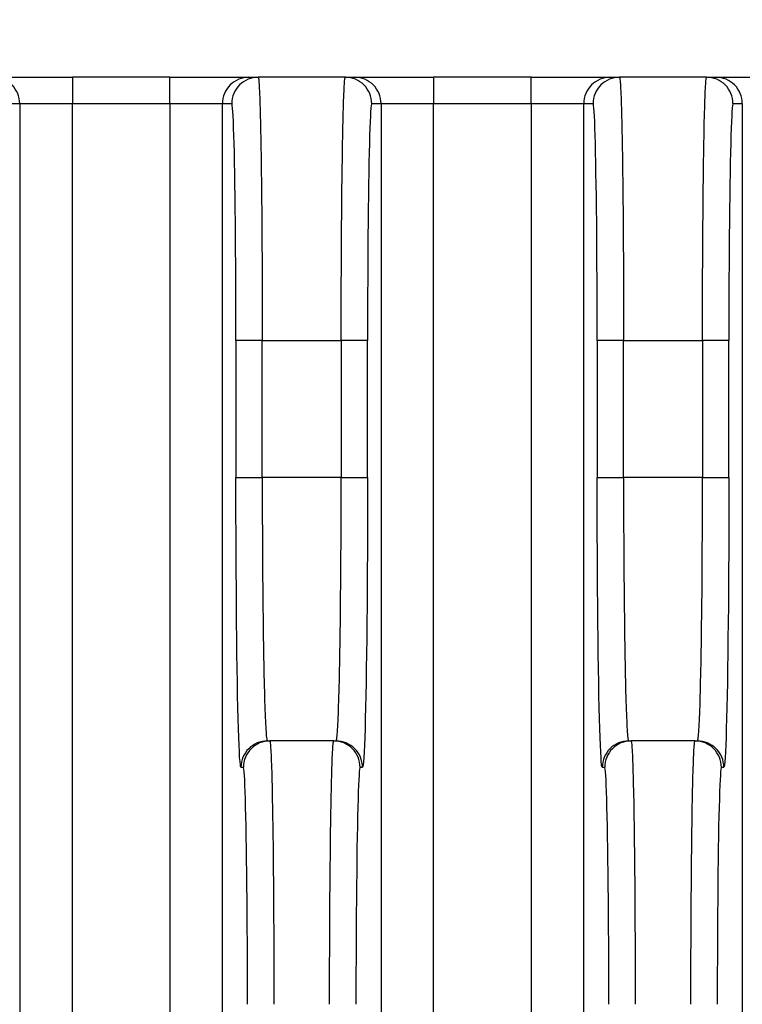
# Model space of a CAD drawing. Extents: x 11458 to 11780, y -1544 to -1214.
# Tile 33 of 35: x 11737 to 11751, y -1284 to -1265. Entities that reach past the tile are written whole.
import ezdxf

# ---------------------------------------------------------------- set-up
doc = ezdxf.new("R2010")
doc.units = 0
doc.layers.get('DEFPOINTS').update_dxf_attribs({"color": 8, "linetype": 'CONTINUOUS'})
doc.layers.add('2', color=2, linetype='CONTINUOUS')
doc.styles.get("Standard").update_dxf_attribs({"font": 'ARIAL.TTF'})
doc.dimstyles.new('ISO-25', dxfattribs={"dimtxt": 8, "dimasz": 8, "dimexe": 1, "dimexo": 1, "dimgap": 3, "dimtad": 1, "dimtxsty": 'STANDARD', "dimcen": 0, "dimclrd": 256, "dimclre": 256, "dimclrt": 2, "dimazin": 3, "dimtfac": 1, "dimtmove": 0, "dimatfit": 3})

# ---------------------------------------------------------------- blocks, each defined once
blk = doc.blocks.new('*D147')
at = {"layer": '2', "color": 7}
for p, q in [((11609.636, -1267.133), (11609.636, -1242.775)), ((11779.836, -1265.295), (11779.836, -1242.775)), ((11617.636, -1243.775), (11771.836, -1243.775))]:
    blk.add_line(p, q, dxfattribs=at)
for points in [[(11617.636, -1242.442), (11617.636, -1245.108), (11609.636, -1243.775)], [(11771.836, -1242.442), (11771.836, -1245.108), (11779.836, -1243.775)]]:
    blk.add_solid(points, dxfattribs=at)
at = {"layer": 'DEFPOINTS', "color": 0}
for p in [(11779.836, -1243.775), (11779.836, -1266.295), (11609.636, -1268.133)]:
    blk.add_point(p, dxfattribs=at)
at = {"layer": '2', "color": 7, "insert": (11694.736, -1236.69), "char_height": 8, "attachment_point": 5}
blk.add_mtext('170.2', dxfattribs=at)

msp = doc.modelspace()

# ---------------------------------------------------------------- linework, layer by layer
at = {"layer": '2', "color": 7}
for p, q in [((11736.391, -1266.295), (11737.89, -1266.295)), ((11739.739, -1266.295), (11737.89, -1266.295)), ((11737.89, -1266.295), (11737.89, -1266.441)), ((11737.89, -1266.441), (11737.89, -1266.795)), ((11739.739, -1266.295), (11741.239, -1266.295)), ((11739.739, -1266.441), (11739.739, -1266.295)), ((11739.739, -1266.795), (11739.739, -1266.441)), ((11741.239, -1266.295), (11741.416, -1266.295)), ((11743.071, -1266.295), (11741.416, -1266.295)), ((11743.071, -1266.295), (11743.248, -1266.295)), ((11743.248, -1266.295), (11744.747, -1266.295)), ((11746.596, -1266.295), (11744.747, -1266.295)), ((11744.747, -1266.295), (11744.747, -1266.441)), ((11744.747, -1266.441), (11744.747, -1266.795)), ((11746.596, -1266.295), (11748.096, -1266.295)), ((11746.596, -1266.441), (11746.596, -1266.295)), ((11746.596, -1266.795), (11746.596, -1266.441)), ((11748.096, -1266.295), (11748.273, -1266.295)), ((11749.928, -1266.295), (11748.273, -1266.295)), ((11749.928, -1266.295), (11750.105, -1266.295)), ((11750.105, -1266.295), (11751.605, -1266.295)), ((11736.714, -1266.795), (11736.89, -1266.795)), ((11736.89, -1266.795), (11736.89, -1323.648)), ((11736.89, -1266.795), (11737.89, -1266.795)), ((11737.89, -1266.795), (11739.739, -1266.795)), ((11737.89, -1323.648), (11737.89, -1266.795)), ((11739.739, -1266.795), (11740.739, -1266.795)), ((11739.739, -1266.795), (11739.739, -1323.648)), ((11740.739, -1266.795), (11740.916, -1266.795)), ((11740.739, -1323.648), (11740.739, -1266.795)), ((11743.571, -1266.795), (11743.748, -1266.795)), ((11743.748, -1266.795), (11743.748, -1296.054)), ((11743.748, -1266.795), (11744.747, -1266.795)), ((11744.747, -1266.795), (11746.596, -1266.795)), ((11744.747, -1295.324), (11744.747, -1266.795)), ((11746.596, -1266.795), (11746.596, -1295.32)), ((11746.596, -1266.795), (11747.596, -1266.795)), ((11747.596, -1266.795), (11747.773, -1266.795)), ((11747.596, -1296.044), (11747.596, -1266.795)), ((11750.428, -1266.795), (11750.605, -1266.795)), ((11750.605, -1266.795), (11750.605, -1323.648)), ((11740.994, -1271.295), (11740.994, -1273.895)), ((11741.144, -1271.295), (11740.994, -1271.295)), ((11741.494, -1271.295), (11741.144, -1271.295)), ((11741.494, -1271.295), (11742.992, -1271.295)), ((11741.494, -1273.895), (11741.494, -1271.295)), ((11743.343, -1271.295), (11742.992, -1271.295)), ((11742.992, -1271.295), (11742.992, -1273.895)), ((11743.492, -1271.295), (11743.343, -1271.295)), ((11743.492, -1273.895), (11743.492, -1271.295)), ((11748.001, -1271.295), (11747.851, -1271.295)), ((11747.851, -1271.295), (11747.851, -1273.895)), ((11748.351, -1271.295), (11748.001, -1271.295)), ((11748.351, -1271.295), (11749.85, -1271.295)), ((11748.351, -1273.895), (11748.351, -1271.295)), ((11750.2, -1271.295), (11749.85, -1271.295)), ((11749.85, -1271.295), (11749.85, -1273.895)), ((11750.349, -1271.295), (11750.2, -1271.295)), ((11750.349, -1273.895), (11750.349, -1271.295)), ((11740.994, -1273.895), (11741.144, -1273.895)), ((11741.144, -1273.895), (11741.494, -1273.895)), ((11742.992, -1273.895), (11741.494, -1273.895)), ((11742.992, -1273.895), (11743.343, -1273.895)), ((11743.343, -1273.895), (11743.492, -1273.895)), ((11747.851, -1273.895), (11748.001, -1273.895)), ((11748.001, -1273.895), (11748.351, -1273.895)), ((11749.85, -1273.895), (11748.351, -1273.895)), ((11749.85, -1273.895), (11750.2, -1273.895)), ((11750.2, -1273.895), (11750.349, -1273.895)), ((11741.59, -1278.895), (11741.636, -1278.895)), ((11742.851, -1278.895), (11741.636, -1278.895)), ((11742.851, -1278.895), (11742.896, -1278.895)), ((11748.447, -1278.895), (11748.493, -1278.895)), ((11749.708, -1278.895), (11748.493, -1278.895)), ((11749.708, -1278.895), (11749.754, -1278.895)), ((11741.09, -1279.395), (11741.136, -1279.395)), ((11743.351, -1279.395), (11743.396, -1279.395)), ((11747.947, -1279.395), (11747.993, -1279.395)), ((11750.208, -1279.395), (11750.253, -1279.395))]:
    msp.add_line(p, q, dxfattribs=at)
at = {"layer": '2', "color": 7, "flags": 128}
for points in [[(11741.416, -1266.295), (11741.418, -1266.297), (11741.421, -1266.305), (11741.423, -1266.319), (11741.426, -1266.337), (11741.428, -1266.361), (11741.431, -1266.391), (11741.433, -1266.425), (11741.436, -1266.465), (11741.438, -1266.51), (11741.441, -1266.56), (11741.443, -1266.615), (11741.446, -1266.676), (11741.448, -1266.741), (11741.45, -1266.811), (11741.453, -1266.885), (11741.455, -1266.965), (11741.457, -1267.049), (11741.459, -1267.137), (11741.461, -1267.23), (11741.463, -1267.328), (11741.465, -1267.43), (11741.467, -1267.535), (11741.469, -1267.645), (11741.471, -1267.759)], [(11743.015, -1267.759), (11743.017, -1267.645), (11743.019, -1267.535), (11743.021, -1267.43), (11743.023, -1267.328), (11743.025, -1267.23), (11743.027, -1267.137), (11743.029, -1267.049), (11743.032, -1266.965), (11743.034, -1266.885), (11743.036, -1266.81), (11743.038, -1266.74), (11743.041, -1266.675), (11743.043, -1266.615), (11743.046, -1266.56), (11743.048, -1266.51), (11743.051, -1266.465), (11743.053, -1266.425), (11743.056, -1266.391), (11743.058, -1266.361), (11743.061, -1266.337), (11743.063, -1266.319), (11743.066, -1266.305), (11743.068, -1266.297), (11743.071, -1266.295)], [(11748.273, -1266.295), (11748.275, -1266.297), (11748.278, -1266.305), (11748.28, -1266.319), (11748.283, -1266.337), (11748.286, -1266.361), (11748.288, -1266.391), (11748.291, -1266.425), (11748.293, -1266.465), (11748.296, -1266.51), (11748.298, -1266.56), (11748.3, -1266.615), (11748.303, -1266.676), (11748.305, -1266.741), (11748.307, -1266.811), (11748.31, -1266.885), (11748.312, -1266.965), (11748.314, -1267.049), (11748.316, -1267.137), (11748.319, -1267.23), (11748.321, -1267.328), (11748.323, -1267.43), (11748.325, -1267.535), (11748.326, -1267.645), (11748.328, -1267.759)], [(11749.873, -1267.759), (11749.874, -1267.645), (11749.876, -1267.535), (11749.878, -1267.43), (11749.88, -1267.328), (11749.882, -1267.23), (11749.884, -1267.137), (11749.887, -1267.049), (11749.889, -1266.965), (11749.891, -1266.885), (11749.893, -1266.81), (11749.896, -1266.74), (11749.898, -1266.675), (11749.9, -1266.615), (11749.903, -1266.56), (11749.905, -1266.51), (11749.908, -1266.465), (11749.91, -1266.425), (11749.913, -1266.391), (11749.915, -1266.361), (11749.918, -1266.337), (11749.92, -1266.319), (11749.923, -1266.305), (11749.925, -1266.297), (11749.928, -1266.295)], [(11740.994, -1271.295), (11740.994, -1271), (11740.994, -1270.707), (11740.993, -1270.417), (11740.992, -1270.13), (11740.99, -1269.848), (11740.988, -1269.573), (11740.986, -1269.304), (11740.984, -1269.045), (11740.981, -1268.795), (11740.978, -1268.555), (11740.975, -1268.328), (11740.971, -1268.113), (11740.967, -1267.911), (11740.964, -1267.724), (11740.959, -1267.553), (11740.955, -1267.398), (11740.95, -1267.259), (11740.946, -1267.137), (11740.941, -1267.033), (11740.936, -1266.948), (11740.931, -1266.881), (11740.926, -1266.833), (11740.921, -1266.804), (11740.916, -1266.795)], [(11743.571, -1266.795), (11743.566, -1266.804), (11743.561, -1266.833), (11743.556, -1266.881), (11743.551, -1266.948), (11743.546, -1267.033), (11743.541, -1267.137), (11743.536, -1267.259), (11743.532, -1267.397), (11743.527, -1267.553), (11743.523, -1267.724), (11743.519, -1267.911), (11743.515, -1268.113), (11743.512, -1268.328), (11743.509, -1268.555), (11743.506, -1268.795), (11743.503, -1269.045), (11743.5, -1269.304), (11743.498, -1269.572), (11743.496, -1269.848), (11743.495, -1270.13), (11743.494, -1270.417), (11743.493, -1270.707), (11743.492, -1271), (11743.492, -1271.295)], [(11747.851, -1271.295), (11747.851, -1271), (11747.851, -1270.707), (11747.85, -1270.417), (11747.849, -1270.13), (11747.847, -1269.848), (11747.845, -1269.573), (11747.843, -1269.304), (11747.841, -1269.045), (11747.838, -1268.795), (11747.835, -1268.555), (11747.832, -1268.328), (11747.828, -1268.113), (11747.825, -1267.911), (11747.821, -1267.724), (11747.816, -1267.553), (11747.812, -1267.398), (11747.808, -1267.259), (11747.803, -1267.137), (11747.798, -1267.033), (11747.793, -1266.948), (11747.788, -1266.881), (11747.783, -1266.833), (11747.778, -1266.804), (11747.773, -1266.795)], [(11750.428, -1266.795), (11750.423, -1266.804), (11750.418, -1266.833), (11750.413, -1266.881), (11750.408, -1266.948), (11750.403, -1267.033), (11750.398, -1267.137), (11750.393, -1267.259), (11750.389, -1267.397), (11750.384, -1267.553), (11750.38, -1267.724), (11750.376, -1267.911), (11750.372, -1268.113), (11750.369, -1268.328), (11750.366, -1268.555), (11750.363, -1268.795), (11750.36, -1269.045), (11750.358, -1269.304), (11750.355, -1269.572), (11750.354, -1269.848), (11750.352, -1270.13), (11750.351, -1270.417), (11750.35, -1270.707), (11750.35, -1271), (11750.349, -1271.295)], [(11741.471, -1267.759), (11741.473, -1267.877), (11741.475, -1267.998), (11741.476, -1268.123), (11741.478, -1268.251), (11741.479, -1268.382), (11741.481, -1268.517), (11741.482, -1268.654), (11741.484, -1268.795), (11741.485, -1268.938), (11741.486, -1269.083), (11741.487, -1269.231), (11741.488, -1269.381), (11741.489, -1269.533), (11741.49, -1269.688), (11741.491, -1269.843), (11741.491, -1270.001), (11741.492, -1270.159), (11741.493, -1270.319), (11741.493, -1270.48), (11741.493, -1270.642), (11741.494, -1270.805), (11741.494, -1270.968), (11741.494, -1271.131), (11741.494, -1271.295)], [(11742.992, -1271.295), (11742.992, -1271.131), (11742.993, -1270.968), (11742.993, -1270.805), (11742.993, -1270.642), (11742.993, -1270.48), (11742.994, -1270.319), (11742.994, -1270.159), (11742.995, -1270.001), (11742.996, -1269.843), (11742.997, -1269.687), (11742.997, -1269.533), (11742.998, -1269.381), (11742.999, -1269.231), (11743, -1269.083), (11743.002, -1268.938), (11743.003, -1268.795), (11743.004, -1268.654), (11743.006, -1268.517), (11743.007, -1268.382), (11743.009, -1268.251), (11743.01, -1268.123), (11743.012, -1267.998), (11743.014, -1267.877), (11743.015, -1267.759)], [(11748.328, -1267.759), (11748.33, -1267.877), (11748.332, -1267.998), (11748.333, -1268.123), (11748.335, -1268.251), (11748.337, -1268.382), (11748.338, -1268.517), (11748.339, -1268.654), (11748.341, -1268.795), (11748.342, -1268.938), (11748.343, -1269.083), (11748.344, -1269.231), (11748.345, -1269.381), (11748.346, -1269.533), (11748.347, -1269.688), (11748.348, -1269.843), (11748.349, -1270.001), (11748.349, -1270.159), (11748.35, -1270.319), (11748.35, -1270.48), (11748.351, -1270.642), (11748.351, -1270.805), (11748.351, -1270.968), (11748.351, -1271.131), (11748.351, -1271.295)], [(11749.85, -1271.295), (11749.85, -1271.131), (11749.85, -1270.968), (11749.85, -1270.805), (11749.85, -1270.642), (11749.851, -1270.48), (11749.851, -1270.319), (11749.852, -1270.159), (11749.852, -1270.001), (11749.853, -1269.843), (11749.854, -1269.687), (11749.855, -1269.533), (11749.855, -1269.381), (11749.857, -1269.231), (11749.858, -1269.083), (11749.859, -1268.938), (11749.86, -1268.795), (11749.861, -1268.654), (11749.863, -1268.517), (11749.864, -1268.382), (11749.866, -1268.251), (11749.867, -1268.123), (11749.869, -1267.998), (11749.871, -1267.877), (11749.873, -1267.759)], [(11741.09, -1279.395), (11741.084, -1279.383), (11741.078, -1279.347), (11741.072, -1279.288), (11741.065, -1279.207), (11741.059, -1279.102), (11741.053, -1278.976), (11741.048, -1278.828), (11741.042, -1278.658), (11741.037, -1278.468), (11741.032, -1278.258), (11741.027, -1278.029), (11741.022, -1277.784), (11741.018, -1277.521), (11741.014, -1277.243), (11741.01, -1276.95), (11741.007, -1276.645), (11741.004, -1276.327), (11741.002, -1275.999), (11740.999, -1275.663), (11740.998, -1275.318), (11740.996, -1274.968), (11740.995, -1274.613), (11740.994, -1274.254), (11740.994, -1273.895)], [(11741.494, -1273.895), (11741.494, -1274.058), (11741.494, -1274.222), (11741.495, -1274.385), (11741.495, -1274.547), (11741.495, -1274.709), (11741.496, -1274.87), (11741.497, -1275.03), (11741.497, -1275.189), (11741.498, -1275.346), (11741.499, -1275.502), (11741.5, -1275.656), (11741.501, -1275.808), (11741.503, -1275.958), (11741.504, -1276.106), (11741.506, -1276.252), (11741.507, -1276.395), (11741.509, -1276.535), (11741.51, -1276.673), (11741.512, -1276.807), (11741.514, -1276.939), (11741.516, -1277.067), (11741.518, -1277.192), (11741.52, -1277.313), (11741.522, -1277.43)], [(11742.964, -1277.43), (11742.966, -1277.313), (11742.969, -1277.191), (11742.971, -1277.067), (11742.973, -1276.938), (11742.974, -1276.807), (11742.976, -1276.673), (11742.978, -1276.535), (11742.98, -1276.395), (11742.981, -1276.252), (11742.982, -1276.106), (11742.984, -1275.958), (11742.985, -1275.808), (11742.986, -1275.656), (11742.987, -1275.502), (11742.988, -1275.346), (11742.989, -1275.189), (11742.99, -1275.03), (11742.991, -1274.87), (11742.991, -1274.709), (11742.992, -1274.547), (11742.992, -1274.385), (11742.992, -1274.222), (11742.992, -1274.058), (11742.992, -1273.895)], [(11743.492, -1273.895), (11743.492, -1274.254), (11743.491, -1274.613), (11743.49, -1274.968), (11743.489, -1275.318), (11743.487, -1275.663), (11743.485, -1276), (11743.482, -1276.327), (11743.479, -1276.645), (11743.476, -1276.95), (11743.472, -1277.243), (11743.468, -1277.521), (11743.464, -1277.784), (11743.46, -1278.03), (11743.455, -1278.259), (11743.45, -1278.468), (11743.444, -1278.658), (11743.439, -1278.827), (11743.433, -1278.976), (11743.427, -1279.103), (11743.421, -1279.208), (11743.415, -1279.29), (11743.409, -1279.348), (11743.403, -1279.383), (11743.396, -1279.395)], [(11747.947, -1279.395), (11747.941, -1279.383), (11747.935, -1279.347), (11747.929, -1279.288), (11747.923, -1279.207), (11747.917, -1279.102), (11747.911, -1278.976), (11747.905, -1278.828), (11747.899, -1278.658), (11747.894, -1278.468), (11747.889, -1278.258), (11747.884, -1278.029), (11747.879, -1277.784), (11747.875, -1277.521), (11747.871, -1277.243), (11747.868, -1276.95), (11747.864, -1276.645), (11747.861, -1276.327), (11747.859, -1275.999), (11747.856, -1275.663), (11747.855, -1275.318), (11747.853, -1274.968), (11747.852, -1274.613), (11747.852, -1274.254), (11747.851, -1273.895)], [(11748.351, -1273.895), (11748.351, -1274.058), (11748.352, -1274.222), (11748.352, -1274.385), (11748.352, -1274.547), (11748.353, -1274.709), (11748.353, -1274.87), (11748.354, -1275.03), (11748.355, -1275.189), (11748.355, -1275.346), (11748.356, -1275.502), (11748.357, -1275.656), (11748.359, -1275.808), (11748.36, -1275.958), (11748.361, -1276.106), (11748.363, -1276.252), (11748.364, -1276.395), (11748.366, -1276.535), (11748.367, -1276.673), (11748.369, -1276.807), (11748.371, -1276.939), (11748.373, -1277.067), (11748.375, -1277.192), (11748.377, -1277.313), (11748.379, -1277.43)], [(11749.821, -1277.43), (11749.824, -1277.313), (11749.826, -1277.191), (11749.828, -1277.067), (11749.83, -1276.938), (11749.832, -1276.807), (11749.833, -1276.673), (11749.835, -1276.535), (11749.837, -1276.395), (11749.838, -1276.252), (11749.84, -1276.106), (11749.841, -1275.958), (11749.842, -1275.808), (11749.843, -1275.656), (11749.844, -1275.502), (11749.845, -1275.346), (11749.846, -1275.189), (11749.847, -1275.03), (11749.848, -1274.87), (11749.848, -1274.709), (11749.849, -1274.547), (11749.849, -1274.385), (11749.849, -1274.222), (11749.849, -1274.058), (11749.85, -1273.895)], [(11750.349, -1273.895), (11750.349, -1274.254), (11750.349, -1274.613), (11750.348, -1274.968), (11750.346, -1275.318), (11750.344, -1275.663), (11750.342, -1276), (11750.34, -1276.327), (11750.337, -1276.645), (11750.333, -1276.95), (11750.33, -1277.243), (11750.326, -1277.521), (11750.321, -1277.784), (11750.317, -1278.03), (11750.312, -1278.259), (11750.307, -1278.468), (11750.301, -1278.658), (11750.296, -1278.827), (11750.29, -1278.976), (11750.284, -1279.103), (11750.278, -1279.208), (11750.272, -1279.29), (11750.266, -1279.348), (11750.26, -1279.383), (11750.253, -1279.395)], [(11741.522, -1277.43), (11741.525, -1277.544), (11741.527, -1277.654), (11741.529, -1277.76), (11741.532, -1277.861), (11741.534, -1277.959), (11741.537, -1278.052), (11741.539, -1278.141), (11741.542, -1278.225), (11741.545, -1278.304), (11741.548, -1278.379), (11741.551, -1278.449), (11741.553, -1278.514), (11741.556, -1278.574), (11741.559, -1278.629), (11741.562, -1278.679), (11741.565, -1278.724), (11741.568, -1278.764), (11741.571, -1278.798), (11741.575, -1278.827), (11741.578, -1278.852), (11741.581, -1278.87), (11741.584, -1278.884), (11741.587, -1278.892), (11741.59, -1278.895)], [(11742.896, -1278.895), (11742.9, -1278.892), (11742.903, -1278.884), (11742.906, -1278.871), (11742.909, -1278.852), (11742.912, -1278.828), (11742.915, -1278.799), (11742.918, -1278.764), (11742.921, -1278.725), (11742.924, -1278.68), (11742.927, -1278.629), (11742.93, -1278.574), (11742.933, -1278.514), (11742.936, -1278.449), (11742.939, -1278.379), (11742.942, -1278.304), (11742.944, -1278.225), (11742.947, -1278.141), (11742.95, -1278.052), (11742.952, -1277.959), (11742.955, -1277.862), (11742.957, -1277.76), (11742.96, -1277.654), (11742.962, -1277.544), (11742.964, -1277.43)], [(11748.379, -1277.43), (11748.382, -1277.544), (11748.384, -1277.654), (11748.386, -1277.76), (11748.389, -1277.861), (11748.391, -1277.959), (11748.394, -1278.052), (11748.397, -1278.141), (11748.399, -1278.225), (11748.402, -1278.304), (11748.405, -1278.379), (11748.408, -1278.449), (11748.411, -1278.514), (11748.413, -1278.574), (11748.416, -1278.629), (11748.419, -1278.679), (11748.422, -1278.724), (11748.426, -1278.764), (11748.429, -1278.798), (11748.432, -1278.827), (11748.435, -1278.852), (11748.438, -1278.87), (11748.441, -1278.884), (11748.444, -1278.892), (11748.447, -1278.895)], [(11749.754, -1278.895), (11749.757, -1278.892), (11749.76, -1278.884), (11749.763, -1278.871), (11749.766, -1278.852), (11749.769, -1278.828), (11749.772, -1278.799), (11749.775, -1278.764), (11749.778, -1278.725), (11749.781, -1278.68), (11749.784, -1278.629), (11749.787, -1278.574), (11749.79, -1278.514), (11749.793, -1278.449), (11749.796, -1278.379), (11749.799, -1278.304), (11749.802, -1278.225), (11749.804, -1278.141), (11749.807, -1278.052), (11749.809, -1277.959), (11749.812, -1277.862), (11749.814, -1277.76), (11749.817, -1277.654), (11749.819, -1277.544), (11749.821, -1277.43)], [(11741.636, -1278.895), (11741.638, -1278.897), (11741.641, -1278.905), (11741.643, -1278.919), (11741.646, -1278.937), (11741.648, -1278.961), (11741.651, -1278.991), (11741.653, -1279.025), (11741.656, -1279.065), (11741.658, -1279.11), (11741.661, -1279.16), (11741.663, -1279.215), (11741.666, -1279.276), (11741.668, -1279.341), (11741.67, -1279.411), (11741.673, -1279.485), (11741.675, -1279.565), (11741.677, -1279.649), (11741.679, -1279.737), (11741.681, -1279.83), (11741.683, -1279.928), (11741.685, -1280.03), (11741.687, -1280.135), (11741.689, -1280.245), (11741.691, -1280.359)], [(11742.795, -1280.359), (11742.797, -1280.245), (11742.799, -1280.135), (11742.801, -1280.03), (11742.803, -1279.928), (11742.805, -1279.83), (11742.807, -1279.737), (11742.809, -1279.649), (11742.812, -1279.565), (11742.814, -1279.485), (11742.816, -1279.41), (11742.819, -1279.34), (11742.821, -1279.275), (11742.823, -1279.215), (11742.826, -1279.16), (11742.828, -1279.11), (11742.831, -1279.065), (11742.833, -1279.025), (11742.836, -1278.991), (11742.838, -1278.962), (11742.841, -1278.938), (11742.843, -1278.919), (11742.846, -1278.905), (11742.848, -1278.897), (11742.851, -1278.895)], [(11748.493, -1278.895), (11748.495, -1278.897), (11748.498, -1278.905), (11748.5, -1278.919), (11748.503, -1278.937), (11748.505, -1278.961), (11748.508, -1278.991), (11748.511, -1279.025), (11748.513, -1279.065), (11748.515, -1279.11), (11748.518, -1279.16), (11748.52, -1279.215), (11748.523, -1279.276), (11748.525, -1279.341), (11748.527, -1279.411), (11748.53, -1279.485), (11748.532, -1279.565), (11748.534, -1279.649), (11748.536, -1279.737), (11748.538, -1279.83), (11748.541, -1279.928), (11748.543, -1280.03), (11748.544, -1280.135), (11748.546, -1280.245), (11748.548, -1280.359)], [(11749.653, -1280.359), (11749.654, -1280.245), (11749.656, -1280.135), (11749.658, -1280.03), (11749.66, -1279.928), (11749.662, -1279.83), (11749.664, -1279.737), (11749.667, -1279.649), (11749.669, -1279.565), (11749.671, -1279.485), (11749.673, -1279.41), (11749.676, -1279.34), (11749.678, -1279.275), (11749.68, -1279.215), (11749.683, -1279.16), (11749.685, -1279.11), (11749.688, -1279.065), (11749.69, -1279.025), (11749.693, -1278.991), (11749.695, -1278.962), (11749.698, -1278.938), (11749.7, -1278.919), (11749.703, -1278.905), (11749.706, -1278.897), (11749.708, -1278.895)], [(11741.214, -1283.895), (11741.214, -1283.6), (11741.213, -1283.307), (11741.213, -1283.017), (11741.211, -1282.73), (11741.21, -1282.448), (11741.208, -1282.173), (11741.206, -1281.904), (11741.204, -1281.645), (11741.201, -1281.395), (11741.198, -1281.155), (11741.195, -1280.928), (11741.191, -1280.713), (11741.187, -1280.511), (11741.183, -1280.324), (11741.179, -1280.153), (11741.175, -1279.998), (11741.17, -1279.859), (11741.166, -1279.737), (11741.161, -1279.633), (11741.156, -1279.548), (11741.151, -1279.481), (11741.146, -1279.433), (11741.141, -1279.404), (11741.136, -1279.395)], [(11743.351, -1279.395), (11743.346, -1279.404), (11743.341, -1279.433), (11743.336, -1279.481), (11743.331, -1279.548), (11743.326, -1279.633), (11743.321, -1279.737), (11743.316, -1279.859), (11743.312, -1279.997), (11743.307, -1280.153), (11743.303, -1280.324), (11743.299, -1280.511), (11743.295, -1280.713), (11743.292, -1280.928), (11743.289, -1281.155), (11743.286, -1281.395), (11743.283, -1281.645), (11743.28, -1281.904), (11743.278, -1282.172), (11743.277, -1282.448), (11743.275, -1282.73), (11743.274, -1283.017), (11743.273, -1283.307), (11743.273, -1283.6), (11743.272, -1283.895)], [(11748.071, -1283.895), (11748.071, -1283.6), (11748.071, -1283.307), (11748.07, -1283.017), (11748.069, -1282.73), (11748.067, -1282.448), (11748.065, -1282.173), (11748.063, -1281.904), (11748.061, -1281.645), (11748.058, -1281.395), (11748.055, -1281.155), (11748.052, -1280.928), (11748.048, -1280.713), (11748.045, -1280.511), (11748.041, -1280.324), (11748.036, -1280.153), (11748.032, -1279.998), (11748.028, -1279.859), (11748.023, -1279.737), (11748.018, -1279.633), (11748.013, -1279.548), (11748.008, -1279.481), (11748.003, -1279.433), (11747.998, -1279.404), (11747.993, -1279.395)], [(11750.208, -1279.395), (11750.203, -1279.404), (11750.198, -1279.433), (11750.193, -1279.481), (11750.188, -1279.548), (11750.183, -1279.633), (11750.178, -1279.737), (11750.173, -1279.859), (11750.169, -1279.997), (11750.164, -1280.153), (11750.16, -1280.324), (11750.156, -1280.511), (11750.153, -1280.713), (11750.149, -1280.928), (11750.146, -1281.155), (11750.143, -1281.395), (11750.14, -1281.645), (11750.138, -1281.904), (11750.135, -1282.172), (11750.134, -1282.448), (11750.132, -1282.73), (11750.131, -1283.017), (11750.13, -1283.307), (11750.13, -1283.6), (11750.129, -1283.895)], [(11741.691, -1280.359), (11741.693, -1280.477), (11741.695, -1280.598), (11741.696, -1280.723), (11741.698, -1280.851), (11741.699, -1280.982), (11741.701, -1281.117), (11741.702, -1281.254), (11741.704, -1281.395), (11741.705, -1281.538), (11741.706, -1281.683), (11741.707, -1281.831), (11741.708, -1281.981), (11741.709, -1282.133), (11741.71, -1282.288), (11741.711, -1282.443), (11741.711, -1282.601), (11741.712, -1282.759), (11741.713, -1282.919), (11741.713, -1283.08), (11741.713, -1283.242), (11741.714, -1283.405), (11741.714, -1283.568), (11741.714, -1283.731), (11741.714, -1283.895)], [(11742.772, -1283.895), (11742.772, -1283.731), (11742.773, -1283.568), (11742.773, -1283.405), (11742.773, -1283.242), (11742.773, -1283.08), (11742.774, -1282.919), (11742.774, -1282.759), (11742.775, -1282.601), (11742.776, -1282.443), (11742.777, -1282.287), (11742.777, -1282.133), (11742.778, -1281.981), (11742.779, -1281.831), (11742.781, -1281.683), (11742.782, -1281.538), (11742.783, -1281.395), (11742.784, -1281.254), (11742.786, -1281.117), (11742.787, -1280.982), (11742.789, -1280.851), (11742.79, -1280.723), (11742.792, -1280.598), (11742.794, -1280.477), (11742.795, -1280.359)], [(11748.548, -1280.359), (11748.55, -1280.477), (11748.552, -1280.598), (11748.553, -1280.723), (11748.555, -1280.851), (11748.557, -1280.982), (11748.558, -1281.117), (11748.559, -1281.254), (11748.561, -1281.395), (11748.562, -1281.538), (11748.563, -1281.683), (11748.564, -1281.831), (11748.565, -1281.981), (11748.566, -1282.133), (11748.567, -1282.288), (11748.568, -1282.443), (11748.569, -1282.601), (11748.569, -1282.759), (11748.57, -1282.919), (11748.57, -1283.08), (11748.571, -1283.242), (11748.571, -1283.405), (11748.571, -1283.568), (11748.571, -1283.731), (11748.571, -1283.895)], [(11749.63, -1283.895), (11749.63, -1283.731), (11749.63, -1283.568), (11749.63, -1283.405), (11749.63, -1283.242), (11749.631, -1283.08), (11749.631, -1282.919), (11749.632, -1282.759), (11749.632, -1282.601), (11749.633, -1282.443), (11749.634, -1282.287), (11749.635, -1282.133), (11749.636, -1281.981), (11749.637, -1281.831), (11749.638, -1281.683), (11749.639, -1281.538), (11749.64, -1281.395), (11749.641, -1281.254), (11749.643, -1281.117), (11749.644, -1280.982), (11749.646, -1280.851), (11749.647, -1280.723), (11749.649, -1280.598), (11749.651, -1280.477), (11749.653, -1280.359)]]:
    msp.add_lwpolyline(points, dxfattribs=at)
at = {"layer": '2', "color": 7}
for centre, major_axis, start_param, end_param in [((11736.391, -1266.795), (0, -0.5), 1.570796, 2.356194), ((11741.239, -1266.795), (0, 0.5), 0.785398, 1.570796), ((11741.239, -1266.795), (0, 0.5), 0, 0.785398), ((11741.416, -1266.795), (0, -0.5), 3.926991, 4.712389), ((11741.416, -1266.795), (0, 0.5), 0, 0.785398), ((11743.071, -1266.795), (0, 0.5), 5.497787, 6.283185), ((11743.248, -1266.795), (0, 0.5), 5.497787, 6.283185), ((11743.071, -1266.795), (0, 0.5), 4.712389, 5.497787), ((11743.248, -1266.795), (0, -0.5), 1.570796, 2.356194), ((11748.096, -1266.795), (0, 0.5), 0.785398, 1.570796), ((11748.096, -1266.795), (0, 0.5), 0, 0.785398), ((11748.273, -1266.795), (0, -0.5), 3.926991, 4.712389), ((11748.273, -1266.795), (0, 0.5), 0, 0.785398), ((11749.928, -1266.795), (0, 0.5), 5.497787, 6.283185), ((11750.105, -1266.795), (0, 0.5), 5.497787, 6.283185), ((11749.928, -1266.795), (0, 0.5), 4.712389, 5.497787), ((11750.105, -1266.795), (0, -0.5), 1.570796, 2.356194), ((11741.59, -1279.395), (0, 0.5), 0, 0.785398), ((11741.636, -1279.395), (0, 0.5), 0, 0.785398), ((11742.851, -1279.395), (0, 0.5), 5.497787, 6.283185), ((11742.896, -1279.395), (0, 0.5), 5.497787, 6.283185), ((11748.447, -1279.395), (0, 0.5), 0, 0.785398), ((11748.493, -1279.395), (0, 0.5), 0, 0.785398), ((11749.708, -1279.395), (0, 0.5), 5.497787, 6.283185), ((11749.754, -1279.395), (0, 0.5), 5.497787, 6.283185), ((11741.59, -1279.395), (0, 0.5), 0.785398, 1.570796), ((11741.636, -1279.395), (0, -0.5), 3.926991, 4.712389), ((11742.851, -1279.395), (0, 0.5), 4.712389, 5.497787), ((11742.896, -1279.395), (0, -0.5), 1.570796, 2.356194), ((11748.447, -1279.395), (0, 0.5), 0.785398, 1.570796), ((11748.493, -1279.395), (0, -0.5), 3.926991, 4.712389), ((11749.708, -1279.395), (0, 0.5), 4.712389, 5.497787), ((11749.754, -1279.395), (0, -0.5), 1.570796, 2.356194)]:
    msp.add_ellipse(centre, major_axis=major_axis, ratio=0.999848, start_param=start_param, end_param=end_param, dxfattribs=at)

# ---------------------------------------------------------------- dimensions: what is measured, and where the dimension line sits
at = {"layer": '2'}
dim = msp.add_linear_dim(base=(11779.836, -1243.775), p1=(11609.636, -1268.133), p2=(11779.836, -1266.295), dimstyle='ISO-25', override={"dimclrd": 7, "dimclre": 7, "dimclrt": 7}, dxfattribs=at)
dim.commit()
dim.dimension.update_dxf_attribs({"geometry": '*D147', "text_midpoint": (11694.736, -1236.69)})

doc.saveas('drawing.dxf')
